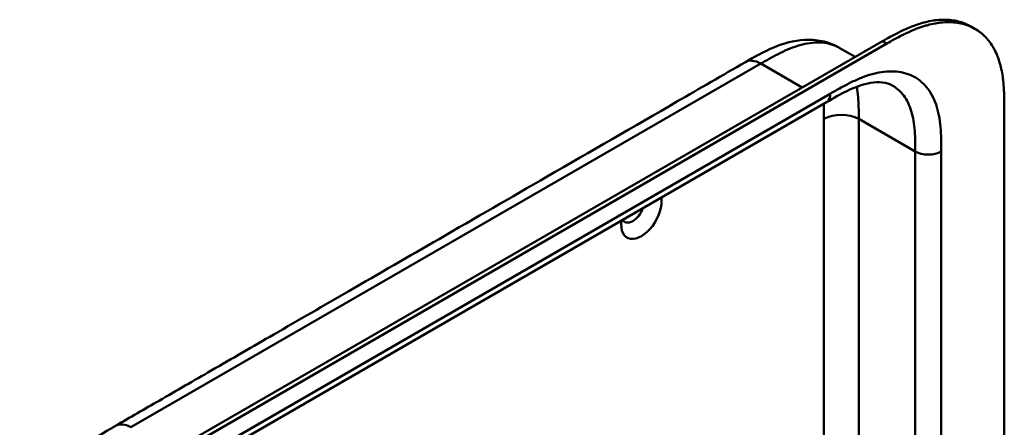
# Model space of a CAD drawing. Header units: millimetres. Extents: x 20 to 833, y 20 to 574.
# Tile 6 of 12: x 372 to 436, y 197 to 224. Entities that reach past the tile are written whole.
import ezdxf

# ---------------------------------------------------------------- set-up
doc = ezdxf.new("R2010")
doc.units = ezdxf.units.MM
doc.header["$LTSCALE"] = 2
doc.layers.add('Sichtbare Kanten(DIN)', color=7, linetype='Continuous', lineweight=50)
doc.layers.add('Sichtbare tangentiale Kanten(DIN)', color=7, linetype='Continuous', lineweight=50)

msp = doc.modelspace()

# ---------------------------------------------------------------- linework, layer by layer
at = {"layer": 'Sichtbare Kanten(DIN)'}
for p, q in [((433.9132, 223.3136), (433.6389, 223.472)), ((382.9498, 196.5648), (427.8999, 222.5168)), ((428.1743, 222.3584), (383.2242, 196.4064)), ((426.1144, 221.4859), (425.0809, 222.0826)), ((425.0809, 222.0825), (425.0809, 222.0825)), ((424.2489, 218.5431), (383.2584, 194.8772)), ((424.2489, 218.5431), (424.2489, 218.5431)), ((435.822, 218.0261), (435.822, 155.5048))]:
    msp.add_line(p, q, dxfattribs=at)
for centre, major_axis, start_param, end_param in [((412.2046, 211.342), (-0.93, -1.6108), 5.3341853, 8.8029816), ((411.6389, 211.6686), (-0.53, -0.918), 5.9858559, 8.1513111)]:
    msp.add_ellipse(centre, major_axis=major_axis, ratio=0.5773503, start_param=start_param, end_param=end_param, dxfattribs=at)
for points, knots in [([(427.8999, 222.5168), (428.0655, 222.6116), (428.3988, 222.7997), (428.8201, 223.0221), (429.2438, 223.2292), (429.5841, 223.3805), (430.0095, 223.5471), (430.349, 223.6608), (430.7704, 223.7752), (431.104, 223.8433), (431.5143, 223.897), (431.8362, 223.9143), (432.2279, 223.9026), (432.5318, 223.8662), (432.8973, 223.7868), (433.1773, 223.6961), (433.4449, 223.5778), (433.5745, 223.5091), (433.6389, 223.472)], [-0.99998994, -0.99998994, -0.99998994, -0.99998994, -0.9592928, -0.91859565, -0.89824708, -0.85754993, -0.83720136, -0.79650421, -0.77615564, -0.73545849, -0.71510992, -0.67441277, -0.6540642, -0.61336705, -0.59301848, -0.55232133, -0.53197276, -0.51100511, -0.51100511, -0.51100511, -0.51100511]), ([(435.822, 218.0261), (435.822, 218.2071), (435.8219, 218.5717), (435.8125, 219.0283), (435.7907, 219.4815), (435.7614, 219.8396), (435.7061, 220.2777), (435.6455, 220.6191), (435.547, 221.0304), (435.4491, 221.3458), (435.3019, 221.7197), (435.1641, 222.0011), (434.9665, 222.3281), (434.7886, 222.5687), (434.542, 222.8411), (434.326, 223.0354), (434.034, 223.2471), (433.7836, 223.3909), (433.4516, 223.5377), (433.1717, 223.6284), (432.8062, 223.7078), (432.5022, 223.7442), (432.1105, 223.7559), (431.7887, 223.7386), (431.3784, 223.6849), (431.0447, 223.6168), (430.6234, 223.5024), (430.2838, 223.3887), (429.8584, 223.2221), (429.5181, 223.0708), (429.0944, 222.8637), (428.6732, 222.6413), (428.3399, 222.4532), (428.1743, 222.3584)], [0.02325842, 0.02325842, 0.02325842, 0.02325842, 0.06395557, 0.10465272, 0.12500129, 0.16569844, 0.18604701, 0.22674416, 0.24709273, 0.28778988, 0.30813845, 0.3488356, 0.36918417, 0.40988132, 0.43022989, 0.47092704, 0.49127561, 0.53197276, 0.55232133, 0.59301848, 0.61336705, 0.6540642, 0.67441277, 0.71510992, 0.73545849, 0.77615564, 0.79650421, 0.83720136, 0.85754993, 0.89824708, 0.91859565, 0.9592928, 0.99998994, 0.99998994, 0.99998994, 0.99998994]), ([(418.9718, 221.1511), (419.5583, 221.4896), (420.1732, 221.8405), (421.4521, 222.373), (422.1286, 222.5602), (423.1889, 222.6188), (423.5732, 222.5938), (424.3403, 222.4319), (424.7272, 222.2868), (425.0809, 222.0826)], [0.0000018, 0.0000018, 0.0000018, 0.0000018, 0.6223033, 0.6223033, 1.2438704, 1.2438704, 1.5897909, 1.5897909, 1.9554891, 1.9554891, 1.9554891, 1.9554891]), ([(377.9814, 197.4852), (378.9242, 198.0295), (379.867, 198.5739), (381.9412, 199.7714), (383.0726, 200.4246), (385.5616, 201.8616), (386.9192, 202.6455), (389.906, 204.3699), (391.5352, 205.3105), (395.1194, 207.3798), (397.0744, 208.5086), (401.3754, 210.9918), (403.7214, 212.3462), (408.8827, 215.3261), (411.6979, 216.9514), (415.9993, 219.4349), (417.4856, 220.293), (418.9718, 221.1511)], [0.0000016, 0.0000016, 0.0000016, 0.0000016, 1, 1, 2.2, 2.2, 3.64, 3.64, 5.368, 5.368, 7.4416, 7.4416, 9.92992, 9.92992, 12.915904, 12.915904, 14.4923146, 14.4923146, 14.4923146, 14.4923146]), ([(428.556, 219.6155), (428.3675, 219.7243), (428.1457, 219.7976), (427.6539, 219.8506), (427.3951, 219.8416), (426.6528, 219.7155), (426.1218, 219.528), (425.1451, 219.0579), (424.7002, 218.8037), (424.2489, 218.5431)], [0, 0, 0, 0, 0.4525949, 0.4525949, 0.8326473, 0.8326473, 1.4441509, 1.4441509, 1.9231746, 1.9231746, 1.9231746, 1.9231746]), ([(371.738, 187.0808), (371.738, 187.5556), (371.7395, 188.0571), (371.816, 189.0568), (371.8856, 189.556), (372.1817, 190.8646), (372.4851, 191.6948), (373.2342, 193.1516), (373.665, 193.8081), (374.6271, 194.9954), (375.1714, 195.5356), (376.3586, 196.5061), (377.0169, 196.9232), (377.758, 197.3562), (377.8703, 197.4211), (377.9814, 197.4852)], [0, 0, 0, 0, 0.436896, 0.436896, 0.8428378, 0.8428378, 1.4971503, 1.4971503, 2.0733526, 2.0733526, 2.6620386, 2.6620386, 3.3167283, 3.3167283, 3.4346261, 3.4346261, 3.4346261, 3.4346261])]:
    msp.add_open_spline(points, degree=3, knots=knots, dxfattribs=at)
msp.add_open_spline([(428.5568, 219.615), (428.5565, 219.6151), (428.5562, 219.6153), (428.556, 219.6155)], degree=3, dxfattribs=at)
at = {"layer": 'Sichtbare tangentiale Kanten(DIN)'}
for p, q in [((428.1743, 222.3584), (427.8999, 222.5168)), ((378.9814, 197.3861), (419.9719, 221.052)), ((419.9719, 221.052), (422.6674, 219.4958)), ((420.3122, 220.8556), (420.3122, 220.8556)), ((418.8903, 220.4276), (418.8903, 220.4276)), ((383.5069, 195.4266), (424.4974, 219.0925)), ((424.084, 193.4923), (424.084, 217.4545)), ((430.0237, 215.3316), (426.3467, 217.4545)), ((426.3467, 196.1526), (426.3467, 217.4545)), ((430.0237, 153.4636), (430.0237, 215.3316)), ((431.7208, 215.3316), (431.7208, 153.4636))]:
    msp.add_line(p, q, dxfattribs=at)
for points, knots in [([(425.0809, 222.0825), (425.0032, 222.1274), (424.923, 222.168), (424.8408, 222.2041), (424.6607, 222.2831), (424.4712, 222.3408), (424.273, 222.3782), (424.0764, 222.4154), (423.8712, 222.4325), (423.6581, 222.43), (423.45, 222.4276), (423.2342, 222.4064), (423.0127, 222.367), (422.7991, 222.3291), (422.5801, 222.2741), (422.3584, 222.2042), (422.1467, 222.1375), (421.9326, 222.0571), (421.7167, 221.9652), (421.512, 221.878), (421.3056, 221.7805), (421.0988, 221.6754), (420.9035, 221.5762), (420.7077, 221.4702), (420.5137, 221.3616), (420.3308, 221.2592), (420.1494, 221.1545), (419.9719, 221.052)], [1.8185073, 1.8185073, 1.8185073, 1.8185073, 1.933378, 1.933378, 1.933378, 2.1848149, 2.1848149, 2.1848149, 2.4343919, 2.4343919, 2.4343919, 2.6782792, 2.6782792, 2.6782792, 2.9134601, 2.9134601, 2.9134601, 3.1379646, 3.1379646, 3.1379646, 3.3508174, 3.3508174, 3.3508174, 3.5518222, 3.5518222, 3.5518222, 3.7413044, 3.7413044, 3.7413044, 3.7413044]), ([(424.4974, 219.0925), (424.7253, 219.224), (425.1911, 219.4927), (425.9049, 219.8676), (426.6183, 220.1792), (427.5564, 220.4849), (428.6817, 220.6204), (429.8672, 220.3345), (430.8099, 219.5944), (431.3298, 218.631), (431.575, 217.6982), (431.6806, 216.9351), (431.7205, 216.1307), (431.7208, 215.5929), (431.7208, 215.3316)], [0, 0, 0, 0, 0.2435028, 0.4870041, 0.7305055, 0.9740068, 1.4610095, 1.9480122, 2.4350149, 2.9220176, 3.1655189, 3.4090202, 3.6525216, 3.8960229, 3.8960229, 3.8960229, 3.8960229]), ([(426.3467, 217.4545), (426.3467, 217.65), (426.3468, 217.8535), (426.3402, 218.2771), (426.3331, 218.4973), (426.304, 218.9423), (426.281, 219.1666), (426.2394, 219.4356), (426.2304, 219.4894), (426.2207, 219.5424)], [0, 0, 0, 0, 0.18319612, 0.18319612, 0.37866677, 0.37866677, 0.58719865, 0.58719865, 0.63997822, 0.63997822, 0.63997822, 0.63997822]), ([(430.0237, 215.3316), (430.0237, 215.5929), (430.0233, 216.11), (429.9863, 216.8418), (429.8931, 217.5121), (429.6817, 218.3139), (429.2709, 219.0741), (428.7971, 219.4761), (428.5568, 219.615)], [0, 0, 0, 0, 0.2435013, 0.4870027, 0.730504, 0.9740054, 1.4610081, 1.8646076, 1.8646076, 1.8646076, 1.8646076]), ([(424.084, 217.4545), (424.084, 217.5314), (424.084, 217.6082), (424.0839, 217.685), (424.0838, 217.7319), (424.0835, 217.7787), (424.0832, 217.8255), (424.0831, 217.8489), (424.0829, 217.8722), (424.0827, 217.8956), (424.0823, 217.9423), (424.0818, 217.9889), (424.081, 218.0354), (424.0806, 218.0601), (424.0802, 218.0847), (424.0797, 218.1093), (424.0793, 218.1339), (424.0787, 218.1585), (424.0781, 218.183), (424.0769, 218.2321), (424.0755, 218.281), (424.0736, 218.3315), (424.0723, 218.3681), (424.0709, 218.4039), (424.0692, 218.4394)], [0, 0, 0, 0, 0.07060207, 0.07060207, 0.07060207, 0.11373454, 0.11373454, 0.11373454, 0.13530078, 0.13530078, 0.13530078, 0.17843325, 0.17843325, 0.17843325, 0.20129346, 0.20129346, 0.20129346, 0.22415366, 0.22415366, 0.22415366, 0.26987408, 0.26987408, 0.26987408, 0.30294359, 0.30294359, 0.30294359, 0.30294359])]:
    msp.add_open_spline(points, degree=3, knots=knots, dxfattribs=at)
for points in [[(419.9718, 221.052), (419.5813, 221.2775), (419.2278, 221.2988), (418.9718, 221.1511)], [(424.2489, 218.5431), (424.4025, 218.6318), (424.4974, 218.8219), (424.4974, 219.0925)], [(424.084, 217.4545), (424.7088, 217.8152), (425.7219, 217.8152), (426.3467, 217.4545)], [(431.7208, 215.3316), (431.2521, 215.0611), (430.4923, 215.0611), (430.0237, 215.3316)], [(377.9814, 197.4852), (378.2373, 197.633), (378.5909, 197.6116), (378.9814, 197.3861)]]:
    msp.add_open_spline(points, degree=3, dxfattribs=at)

doc.saveas('drawing.dxf')
